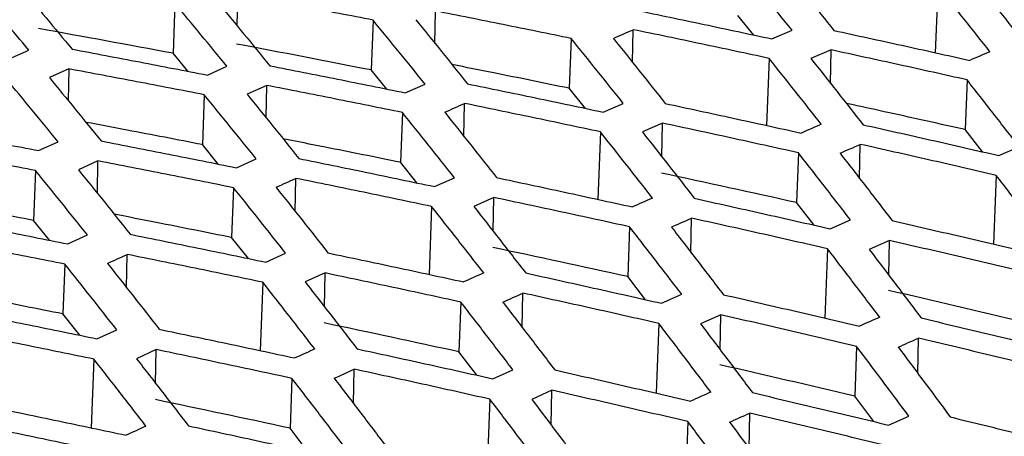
# Model space of a CAD drawing. Header units: millimetres. Extents: x -0.44 to 1.31, y -0.87 to 1.29.
# Tile 103 of 182: x 1.05327 to 1.07066, y -0.46458 to -0.45722. Entities that reach past the tile are written whole.
import ezdxf

# ---------------------------------------------------------------- set-up
doc = ezdxf.new("R2010")
doc.units = ezdxf.units.MM

msp = doc.modelspace()

# ---------------------------------------------------------------- linework, layer by layer
at = {"color": 7, "linetype": 'Continuous', "lineweight": 25}
for p, q in [((1.057115, -0.456766), (1.057104, -0.457326)), ((1.069482, -0.456626), (1.069436, -0.457804)), ((1.056009, -0.456933), (1.055976, -0.457814)), ((1.060599, -0.457639), (1.06061, -0.457067)), ((1.059508, -0.457228), (1.059475, -0.458109)), ((1.066232, -0.457492), (1.065952, -0.457144)), ((1.064093, -0.457978), (1.064104, -0.457397)), ((1.066552, -0.457559), (1.066907, -0.457406)), ((1.063006, -0.457552), (1.062972, -0.458432)), ((1.053085, -0.457911), (1.053428, -0.457758)), ((1.056239, -0.458132), (1.055976, -0.457814)), ((1.067598, -0.457754), (1.067242, -0.457908)), ((1.067587, -0.458346), (1.067598, -0.457754)), ((1.066503, -0.457904), (1.066457, -0.45909)), ((1.054136, -0.45809), (1.053792, -0.458244)), ((1.054136, -0.45809), (1.054125, -0.458651)), ((1.056582, -0.458198), (1.056929, -0.458044)), ((1.05975, -0.458446), (1.059475, -0.458109)), ((1.069998, -0.458284), (1.069965, -0.459163)), ((1.057631, -0.458381), (1.057283, -0.458536)), ((1.05762, -0.458954), (1.057631, -0.458381)), ((1.060078, -0.458512), (1.060429, -0.458357)), ((1.063258, -0.458788), (1.062972, -0.458432)), ((1.056528, -0.458547), (1.056494, -0.459427)), ((1.060026, -0.45886), (1.059992, -0.45974)), ((1.061114, -0.459284), (1.061125, -0.4587)), ((1.063573, -0.458854), (1.063927, -0.458699)), ((1.063523, -0.459202), (1.063477, -0.460396)), ((1.064619, -0.459048), (1.064265, -0.459203)), ((1.064608, -0.459642), (1.064619, -0.459048)), ((1.07027, -0.459555), (1.069965, -0.459163)), ((1.053602, -0.459532), (1.053947, -0.459376)), ((1.056774, -0.459772), (1.056494, -0.459427)), ((1.068101, -0.460026), (1.068113, -0.459423)), ((1.070561, -0.459621), (1.07092, -0.459466)), ((1.054651, -0.459715), (1.054305, -0.459871)), ((1.05464, -0.460289), (1.054651, -0.459715)), ((1.057098, -0.459836), (1.057447, -0.45968)), ((1.067019, -0.459572), (1.066985, -0.460451)), ((1.053547, -0.459885), (1.053513, -0.460766)), ((1.060283, -0.460104), (1.059992, -0.45974)), ((1.058135, -0.46061), (1.058146, -0.460024)), ((1.060593, -0.460168), (1.060946, -0.460012)), ((1.070514, -0.45997), (1.070467, -0.461188)), ((1.057045, -0.460189), (1.057011, -0.461069)), ((1.06164, -0.460361), (1.061287, -0.460518)), ((1.061629, -0.460957), (1.06164, -0.460361)), ((1.060543, -0.46052), (1.060497, -0.461722)), ((1.067296, -0.460851), (1.066985, -0.460451)), ((1.053797, -0.461118), (1.053513, -0.460766)), ((1.065122, -0.461332), (1.065134, -0.460727)), ((1.067582, -0.460915), (1.06794, -0.460759)), ((1.064039, -0.46088), (1.064005, -0.461759)), ((1.054118, -0.461181), (1.054465, -0.461023)), ((1.057307, -0.46144), (1.057011, -0.461069)), ((1.068627, -0.461121), (1.068269, -0.461278)), ((1.068615, -0.461735), (1.068627, -0.461121)), ((1.067534, -0.461268), (1.067487, -0.462494)), ((1.055155, -0.461955), (1.055166, -0.461368)), ((1.057613, -0.461503), (1.057965, -0.461345)), ((1.054064, -0.461538), (1.05403, -0.462418)), ((1.058661, -0.461695), (1.058309, -0.461854)), ((1.058649, -0.462293), (1.058661, -0.461695)), ((1.06432, -0.462167), (1.064005, -0.461759)), ((1.057561, -0.461859), (1.057515, -0.463067)), ((1.062143, -0.462658), (1.062155, -0.462051)), ((1.064602, -0.46223), (1.064959, -0.462071)), ((1.061058, -0.462209), (1.061024, -0.463088)), ((1.054329, -0.462795), (1.05403, -0.462418)), ((1.065648, -0.462434), (1.065291, -0.462593)), ((1.065636, -0.46305), (1.065648, -0.462434)), ((1.064554, -0.462586), (1.064507, -0.463819)), ((1.054633, -0.462857), (1.054982, -0.462697)), ((1.069129, -0.46347), (1.06914, -0.462846)), ((1.068048, -0.462992), (1.068015, -0.463871)), ((1.055681, -0.463049), (1.055331, -0.46321)), ((1.055669, -0.463648), (1.055681, -0.463049)), ((1.061343, -0.463503), (1.061024, -0.463088)), ((1.054579, -0.463218), (1.054533, -0.464432)), ((1.058077, -0.463557), (1.058043, -0.464437)), ((1.059163, -0.464003), (1.059175, -0.463395)), ((1.061622, -0.463564), (1.061977, -0.463404)), ((1.062668, -0.463768), (1.062313, -0.463929)), ((1.062656, -0.464386), (1.062668, -0.463768)), ((1.068351, -0.46432), (1.068015, -0.463871)), ((1.061573, -0.463925), (1.061525, -0.465165)), ((1.066149, -0.464795), (1.066161, -0.46417)), ((1.068609, -0.464382), (1.068968, -0.464222)), ((1.065068, -0.46432), (1.065034, -0.465199)), ((1.058365, -0.464858), (1.058043, -0.464437))]:
    msp.add_line(p, q, dxfattribs=at)
for points, knots in [([(1.069129, -0.443668), (1.063578, -0.445946), (1.051668, -0.450834), (1.039752, -0.456484), (1.03339, -0.459501)], [0, 0, 0, 0, 0.466029, 1, 1, 1, 1]), ([(1.069109, -0.44455), (1.062786, -0.447153), (1.050874, -0.452056), (1.038959, -0.457721), (1.03337, -0.460378)], [0, 0, 0, 0, 0.5308812, 1, 1, 1, 1]), ([(1.036519, -0.463578), (1.042145, -0.460928), (1.052975, -0.455824), (1.063802, -0.451337), (1.069004, -0.44918)], [0, 0, 0, 0, 0.519453, 1, 1, 1, 1]), ([(1.066907, -0.457406), (1.066753, -0.457215), (1.066446, -0.456832), (1.066139, -0.456453), (1.065985, -0.456264)], [0, 0, 0, 0, 0.4994869, 1, 1, 1, 1]), ([(1.066729, -0.456265), (1.066882, -0.456455), (1.067188, -0.456835), (1.067494, -0.457219), (1.067647, -0.457411)], [0, 0, 0, 0, 0.500519, 1, 1, 1, 1]), ([(1.053428, -0.457758), (1.053288, -0.45759), (1.053007, -0.457254), (1.052726, -0.456921), (1.052585, -0.456755)], [0, 0, 0, 0, 0.499746, 1, 1, 1, 1]), ([(1.053279, -0.456644), (1.053431, -0.456826), (1.053736, -0.457189), (1.05404, -0.457557), (1.054192, -0.45774)], [0, 0, 0, 0, 0.500272, 1, 1, 1, 1]), ([(1.059508, -0.457228), (1.05911, -0.45715), (1.058312, -0.456994), (1.057514, -0.456842), (1.057115, -0.456766)], [0, 0, 0, 0, 0.499577, 1, 1, 1, 1]), ([(1.070403, -0.457786), (1.07025, -0.457592), (1.069943, -0.457203), (1.069635, -0.456818), (1.069482, -0.456626)], [0, 0, 0, 0, 0.499504, 1, 1, 1, 1]), ([(1.07022, -0.456633), (1.070373, -0.456826), (1.07068, -0.457211), (1.070986, -0.457601), (1.071139, -0.457796)], [0, 0, 0, 0, 0.500497, 1, 1, 1, 1]), ([(1.056929, -0.458044), (1.056776, -0.457858), (1.056469, -0.457485), (1.056163, -0.457117), (1.056009, -0.456933)], [0, 0, 0, 0, 0.499583, 1, 1, 1, 1]), ([(1.05677, -0.456918), (1.056922, -0.457103), (1.057227, -0.457472), (1.057532, -0.457846), (1.057685, -0.458033)], [0, 0, 0, 0, 0.500446, 1, 1, 1, 1]), ([(1.063006, -0.457552), (1.062607, -0.45747), (1.061808, -0.457306), (1.06101, -0.457147), (1.06061, -0.457067)], [0, 0, 0, 0, 0.499535, 1, 1, 1, 1]), ([(1.064155, -0.457053), (1.064555, -0.457136), (1.065354, -0.457303), (1.066153, -0.457474), (1.066552, -0.457559)], [0, 0, 0, 0, 0.500467, 1, 1, 1, 1]), ([(1.060429, -0.458357), (1.060275, -0.458168), (1.059969, -0.45779), (1.059662, -0.457416), (1.059508, -0.457228)], [0, 0, 0, 0, 0.499512, 1, 1, 1, 1]), ([(1.060261, -0.45722), (1.060413, -0.457408), (1.060719, -0.457783), (1.061024, -0.458163), (1.061177, -0.458353)], [0, 0, 0, 0, 0.500497, 1, 1, 1, 1]), ([(1.066503, -0.457904), (1.066103, -0.457818), (1.065304, -0.457647), (1.064504, -0.45748), (1.064104, -0.457397)], [0, 0, 0, 0, 0.499528, 1, 1, 1, 1]), ([(1.067647, -0.457411), (1.068047, -0.457498), (1.068847, -0.457671), (1.069647, -0.45785), (1.070046, -0.457939)], [0, 0, 0, 0, 0.500449, 1, 1, 1, 1]), ([(1.06087, -0.488072), (1.061959, -0.487918), (1.064157, -0.487608), (1.067484, -0.487149), (1.070869, -0.48669), (1.074265, -0.48624), (1.076812, -0.485908), (1.078351, -0.485712), (1.078909, -0.48564), (1.079729, -0.485511), (1.080926, -0.485254), (1.082149, -0.484856), (1.082895, -0.484543), (1.08323, -0.484384), (1.083443, -0.484282), (1.083799, -0.484113), (1.084317, -0.483866), (1.084955, -0.483563), (1.085594, -0.483261), (1.087724, -0.482254), (1.094752, -0.478971), (1.102932, -0.475303), (1.110768, -0.471928), (1.114856, -0.470199), (1.118943, -0.4685), (1.12303, -0.466832), (1.127115, -0.465195), (1.131199, -0.46359), (1.135282, -0.462015), (1.139363, -0.460473), (1.143442, -0.45896), (1.14616, -0.457977), (1.147519, -0.457486)], [0, 0, 0, 0, 0.030446, 0.061437, 0.092974, 0.125056, 0.156321, 0.164137, 0.168038, 0.171917, 0.187328, 0.202868, 0.210653, 0.213204, 0.215118, 0.218468, 0.226284, 0.2341, 0.241916, 0.249732, 0.312266, 0.499829, 0.549846, 0.599863, 0.64988, 0.699897, 0.749914, 0.799931, 0.849949, 0.899966, 0.949983, 1, 1, 1, 1]), ([(1.063927, -0.458699), (1.063774, -0.458507), (1.063467, -0.458122), (1.06316, -0.457742), (1.063006, -0.457552)], [0, 0, 0, 0, 0.499494, 1, 1, 1, 1]), ([(1.063752, -0.45755), (1.063905, -0.457741), (1.06421, -0.458122), (1.064516, -0.458508), (1.064669, -0.4587)], [0, 0, 0, 0, 0.500512, 1, 1, 1, 1]), ([(1.054192, -0.45774), (1.054591, -0.457816), (1.055387, -0.457966), (1.056184, -0.458121), (1.056582, -0.458198)], [0, 0, 0, 0, 0.500407, 1, 1, 1, 1]), ([(1.069998, -0.458284), (1.069599, -0.458194), (1.068798, -0.458016), (1.067998, -0.457842), (1.067598, -0.457754)], [0, 0, 0, 0, 0.499551, 1, 1, 1, 1]), ([(1.067424, -0.459069), (1.067271, -0.458873), (1.066964, -0.458483), (1.066656, -0.458097), (1.066503, -0.457904)], [0, 0, 0, 0, 0.499509, 1, 1, 1, 1]), ([(1.067242, -0.457908), (1.067396, -0.458102), (1.067702, -0.458489), (1.068008, -0.45888), (1.068161, -0.459076)], [0, 0, 0, 0, 0.500493, 1, 1, 1, 1]), ([(1.056528, -0.458547), (1.05613, -0.458469), (1.055332, -0.458315), (1.054535, -0.458165), (1.054136, -0.45809)], [0, 0, 0, 0, 0.499564, 1, 1, 1, 1]), ([(1.057685, -0.458033), (1.058084, -0.458112), (1.058881, -0.458269), (1.059679, -0.458431), (1.060078, -0.458512)], [0, 0, 0, 0, 0.500466, 1, 1, 1, 1]), ([(1.062972, -0.458432), (1.062528, -0.458341), (1.061838, -0.458199), (1.061148, -0.458062), (1.060902, -0.458013)], [0, 0, 0, 0, 0.643471, 1, 1, 1, 1]), ([(1.053947, -0.459376), (1.053794, -0.45919), (1.053488, -0.458816), (1.053182, -0.458446), (1.053029, -0.458261)], [0, 0, 0, 0, 0.499601, 1, 1, 1, 1]), ([(1.053792, -0.458244), (1.053944, -0.458429), (1.054249, -0.4588), (1.054554, -0.459175), (1.054706, -0.459362)], [0, 0, 0, 0, 0.500429, 1, 1, 1, 1]), ([(1.07092, -0.459466), (1.070766, -0.459268), (1.070459, -0.458872), (1.070152, -0.45848), (1.069998, -0.458284)], [0, 0, 0, 0, 0.499553, 1, 1, 1, 1]), ([(1.060026, -0.45886), (1.059627, -0.458779), (1.058829, -0.458617), (1.05803, -0.45846), (1.057631, -0.458381)], [0, 0, 0, 0, 0.499525, 1, 1, 1, 1]), ([(1.061177, -0.458353), (1.061576, -0.458435), (1.062375, -0.4586), (1.063174, -0.458769), (1.063573, -0.458854)], [0, 0, 0, 0, 0.500473, 1, 1, 1, 1]), ([(1.057447, -0.45968), (1.057294, -0.45949), (1.056988, -0.45911), (1.056681, -0.458735), (1.056528, -0.458547)], [0, 0, 0, 0, 0.499527, 1, 1, 1, 1]), ([(1.057283, -0.458536), (1.057435, -0.458724), (1.057741, -0.459101), (1.058046, -0.459482), (1.058198, -0.459672)], [0, 0, 0, 0, 0.500483, 1, 1, 1, 1]), ([(1.060946, -0.460012), (1.060793, -0.459819), (1.060486, -0.459433), (1.06018, -0.459051), (1.060026, -0.45886)], [0, 0, 0, 0, 0.499507, 1, 1, 1, 1]), ([(1.060774, -0.458855), (1.060927, -0.459047), (1.061232, -0.45943), (1.061538, -0.459817), (1.061691, -0.46001)], [0, 0, 0, 0, 0.5004999, 1, 1, 1, 1]), ([(1.063523, -0.459202), (1.063124, -0.459117), (1.062325, -0.458948), (1.061525, -0.458783), (1.061125, -0.4587)], [0, 0, 0, 0, 0.499521, 1, 1, 1, 1]), ([(1.064669, -0.4587), (1.065069, -0.458786), (1.065868, -0.458959), (1.066668, -0.459135), (1.067067, -0.459223)], [0, 0, 0, 0, 0.500452, 1, 1, 1, 1]), ([(1.069965, -0.459163), (1.06952, -0.459063), (1.06882, -0.458907), (1.06812, -0.458755), (1.067865, -0.458699)], [0, 0, 0, 0, 0.635641, 1, 1, 1, 1]), ([(1.056494, -0.459427), (1.056051, -0.459341), (1.055365, -0.459209), (1.05468, -0.45908), (1.054438, -0.459034)], [0, 0, 0, 0, 0.646849, 1, 1, 1, 1]), ([(1.051214, -0.45908), (1.051612, -0.459154), (1.052408, -0.459303), (1.053204, -0.459456), (1.053602, -0.459532)], [0, 0, 0, 0, 0.500426, 1, 1, 1, 1]), ([(1.064444, -0.460371), (1.06429, -0.460175), (1.063984, -0.459783), (1.063677, -0.459396), (1.063523, -0.459202)], [0, 0, 0, 0, 0.499519, 1, 1, 1, 1]), ([(1.064265, -0.459203), (1.064418, -0.459398), (1.064724, -0.459786), (1.06503, -0.460179), (1.065182, -0.460376)], [0, 0, 0, 0, 0.500484, 1, 1, 1, 1]), ([(1.067019, -0.459572), (1.066619, -0.459483), (1.065819, -0.459306), (1.06502, -0.459134), (1.064619, -0.459048)], [0, 0, 0, 0, 0.499547, 1, 1, 1, 1]), ([(1.068161, -0.459076), (1.068561, -0.459166), (1.069361, -0.459345), (1.070161, -0.459529), (1.070561, -0.459621)], [0, 0, 0, 0, 0.500403, 1, 1, 1, 1]), ([(1.054706, -0.459362), (1.055105, -0.45944), (1.055902, -0.459596), (1.0567, -0.459756), (1.057098, -0.459836)], [0, 0, 0, 0, 0.500481, 1, 1, 1, 1]), ([(1.059992, -0.45974), (1.059548, -0.45965), (1.058857, -0.45951), (1.058166, -0.459374), (1.057918, -0.459325)], [0, 0, 0, 0, 0.642223, 1, 1, 1, 1]), ([(1.053547, -0.459885), (1.053149, -0.459809), (1.052352, -0.459656), (1.051555, -0.459508), (1.051156, -0.459433)], [0, 0, 0, 0, 0.499544, 1, 1, 1, 1]), ([(1.070514, -0.45997), (1.070114, -0.459877), (1.069314, -0.459693), (1.068513, -0.459513), (1.068113, -0.459423)], [0, 0, 0, 0, 0.499603, 1, 1, 1, 1]), ([(1.057045, -0.460189), (1.056647, -0.460109), (1.055849, -0.459948), (1.055051, -0.459793), (1.054651, -0.459715)], [0, 0, 0, 0, 0.499509, 1, 1, 1, 1]), ([(1.058198, -0.459672), (1.058598, -0.459754), (1.059396, -0.459917), (1.060194, -0.460085), (1.060593, -0.460168)], [0, 0, 0, 0, 0.500485, 1, 1, 1, 1]), ([(1.06794, -0.460759), (1.067787, -0.46056), (1.06748, -0.460162), (1.067173, -0.459769), (1.067019, -0.459572)], [0, 0, 0, 0, 0.49956, 1, 1, 1, 1]), ([(1.067755, -0.459579), (1.067909, -0.459776), (1.068215, -0.46017), (1.068521, -0.460569), (1.068674, -0.460769)], [0, 0, 0, 0, 0.500435, 1, 1, 1, 1]), ([(1.054465, -0.461023), (1.054312, -0.460832), (1.054006, -0.460451), (1.0537, -0.460074), (1.053547, -0.459885)], [0, 0, 0, 0, 0.499547, 1, 1, 1, 1]), ([(1.054305, -0.459871), (1.054458, -0.46006), (1.054763, -0.460438), (1.055068, -0.460821), (1.05522, -0.461012)], [0, 0, 0, 0, 0.500464, 1, 1, 1, 1]), ([(1.060543, -0.46052), (1.060144, -0.460436), (1.059345, -0.460269), (1.058546, -0.460105), (1.058146, -0.460024)], [0, 0, 0, 0, 0.499508, 1, 1, 1, 1]), ([(1.061691, -0.46001), (1.06209, -0.460095), (1.06289, -0.460266), (1.063689, -0.460441), (1.064088, -0.460528)], [0, 0, 0, 0, 0.500461, 1, 1, 1, 1]), ([(1.071435, -0.461174), (1.071281, -0.460972), (1.070975, -0.460568), (1.070668, -0.460169), (1.070514, -0.45997)], [0, 0, 0, 0, 0.499636, 1, 1, 1, 1]), ([(1.057965, -0.461345), (1.057811, -0.461151), (1.057505, -0.460763), (1.057199, -0.46038), (1.057045, -0.460189)], [0, 0, 0, 0, 0.499524, 1, 1, 1, 1]), ([(1.057796, -0.460181), (1.057949, -0.460373), (1.058254, -0.460757), (1.05856, -0.461146), (1.058712, -0.46134)], [0, 0, 0, 0, 0.500483, 1, 1, 1, 1]), ([(1.053513, -0.460766), (1.05307, -0.460681), (1.052384, -0.46055), (1.051698, -0.460422), (1.051455, -0.460377)], [0, 0, 0, 0, 0.645926, 1, 1, 1, 1]), ([(1.064039, -0.46088), (1.06364, -0.460792), (1.06284, -0.460617), (1.06204, -0.460447), (1.06164, -0.460361)], [0, 0, 0, 0, 0.4995374, 1, 1, 1, 1]), ([(1.065182, -0.460376), (1.065583, -0.460465), (1.066382, -0.460642), (1.067182, -0.460824), (1.067582, -0.460915)], [0, 0, 0, 0, 0.500409, 1, 1, 1, 1]), ([(1.061463, -0.461694), (1.061309, -0.461497), (1.061003, -0.461104), (1.060696, -0.460715), (1.060543, -0.46052)], [0, 0, 0, 0, 0.499534, 1, 1, 1, 1]), ([(1.061287, -0.460518), (1.06144, -0.460714), (1.061745, -0.461104), (1.062051, -0.461498), (1.062204, -0.461695)], [0, 0, 0, 0, 0.500469, 1, 1, 1, 1]), ([(1.051728, -0.460712), (1.052126, -0.460789), (1.052923, -0.460943), (1.05372, -0.461102), (1.054118, -0.461181)], [0, 0, 0, 0, 0.5005018, 1, 1, 1, 1]), ([(1.057011, -0.461069), (1.056568, -0.46098), (1.055876, -0.460841), (1.055184, -0.460706), (1.054936, -0.460657)], [0, 0, 0, 0, 0.641233, 1, 1, 1, 1]), ([(1.067534, -0.461268), (1.067135, -0.461176), (1.066334, -0.460994), (1.065534, -0.460816), (1.065134, -0.460727)], [0, 0, 0, 0, 0.4995963, 1, 1, 1, 1]), ([(1.068674, -0.460769), (1.069075, -0.460861), (1.069875, -0.461046), (1.070675, -0.461235), (1.071075, -0.46133)], [0, 0, 0, 0, 0.500326, 1, 1, 1, 1]), ([(1.064959, -0.462071), (1.064806, -0.461872), (1.064499, -0.461472), (1.064193, -0.461078), (1.064039, -0.46088)], [0, 0, 0, 0, 0.499572, 1, 1, 1, 1]), ([(1.064778, -0.460884), (1.064931, -0.461082), (1.065237, -0.461478), (1.065543, -0.461879), (1.065696, -0.462079)], [0, 0, 0, 0, 0.500423, 1, 1, 1, 1]), ([(1.054064, -0.461538), (1.053665, -0.461458), (1.052868, -0.4613), (1.052071, -0.461146), (1.051672, -0.461069)], [0, 0, 0, 0, 0.499488, 1, 1, 1, 1]), ([(1.05522, -0.461012), (1.055619, -0.461093), (1.056417, -0.461254), (1.057215, -0.46142), (1.057613, -0.461503)], [0, 0, 0, 0, 0.500503, 1, 1, 1, 1]), ([(1.071029, -0.461684), (1.070628, -0.461589), (1.069828, -0.461399), (1.069027, -0.461213), (1.068627, -0.461121)], [0, 0, 0, 0, 0.499683, 1, 1, 1, 1]), ([(1.068455, -0.462477), (1.068301, -0.462274), (1.067995, -0.461869), (1.067688, -0.461468), (1.067534, -0.461268)], [0, 0, 0, 0, 0.499645, 1, 1, 1, 1]), ([(1.068269, -0.461278), (1.068422, -0.461479), (1.068728, -0.46188), (1.069034, -0.462286), (1.069187, -0.462489)], [0, 0, 0, 0, 0.500346, 1, 1, 1, 1]), ([(1.057561, -0.461859), (1.057163, -0.461776), (1.056364, -0.46161), (1.055566, -0.461449), (1.055166, -0.461368)], [0, 0, 0, 0, 0.49949, 1, 1, 1, 1]), ([(1.058712, -0.46134), (1.059112, -0.461424), (1.05991, -0.461593), (1.060709, -0.461766), (1.061108, -0.461853)], [0, 0, 0, 0, 0.500476, 1, 1, 1, 1]), ([(1.054982, -0.462697), (1.054829, -0.462503), (1.054523, -0.462114), (1.054217, -0.46173), (1.054064, -0.461538)], [0, 0, 0, 0, 0.499545, 1, 1, 1, 1]), ([(1.054818, -0.461526), (1.054971, -0.461719), (1.055276, -0.462105), (1.055581, -0.462495), (1.055734, -0.46269)], [0, 0, 0, 0, 0.500462, 1, 1, 1, 1]), ([(1.061058, -0.462209), (1.060659, -0.462122), (1.05986, -0.461948), (1.059061, -0.46178), (1.058661, -0.461695)], [0, 0, 0, 0, 0.499522, 1, 1, 1, 1]), ([(1.062204, -0.461695), (1.062604, -0.461783), (1.063403, -0.461959), (1.064203, -0.46214), (1.064602, -0.46223)], [0, 0, 0, 0, 0.500421, 1, 1, 1, 1]), ([(1.05848, -0.463037), (1.058327, -0.46284), (1.058021, -0.462445), (1.057715, -0.462054), (1.057561, -0.461859)], [0, 0, 0, 0, 0.499553, 1, 1, 1, 1]), ([(1.058309, -0.461854), (1.058462, -0.46205), (1.058767, -0.462441), (1.059073, -0.462837), (1.059226, -0.463035)], [0, 0, 0, 0, 0.500451, 1, 1, 1, 1]), ([(1.05403, -0.462418), (1.053586, -0.46233), (1.052894, -0.462192), (1.052202, -0.462059), (1.051953, -0.462011)], [0, 0, 0, 0, 0.640498, 1, 1, 1, 1]), ([(1.064554, -0.462586), (1.064154, -0.462496), (1.063355, -0.462315), (1.062555, -0.462139), (1.062155, -0.462051)], [0, 0, 0, 0, 0.499584, 1, 1, 1, 1]), ([(1.065696, -0.462079), (1.066096, -0.46217), (1.066896, -0.462353), (1.067696, -0.462541), (1.068096, -0.462635)], [0, 0, 0, 0, 0.500335, 1, 1, 1, 1]), ([(1.061977, -0.463404), (1.061824, -0.463204), (1.061518, -0.462803), (1.061212, -0.462407), (1.061058, -0.462209)], [0, 0, 0, 0, 0.499589, 1, 1, 1, 1]), ([(1.0618, -0.46221), (1.061953, -0.462408), (1.062259, -0.462806), (1.062565, -0.463208), (1.062718, -0.463408)], [0, 0, 0, 0, 0.500407, 1, 1, 1, 1]), ([(1.052241, -0.462372), (1.05264, -0.462452), (1.053437, -0.462611), (1.054234, -0.462775), (1.054633, -0.462857)], [0, 0, 0, 0, 0.5005237, 1, 1, 1, 1]), ([(1.068048, -0.462992), (1.067649, -0.462898), (1.066848, -0.46271), (1.066048, -0.462526), (1.065648, -0.462434)], [0, 0, 0, 0, 0.499674, 1, 1, 1, 1]), ([(1.069187, -0.462489), (1.069588, -0.462585), (1.070388, -0.462775), (1.071189, -0.46297), (1.071589, -0.463067)], [0, 0, 0, 0, 0.500223, 1, 1, 1, 1]), ([(1.065473, -0.463799), (1.06532, -0.463596), (1.065014, -0.463189), (1.064707, -0.462787), (1.064554, -0.462586)], [0, 0, 0, 0, 0.499659, 1, 1, 1, 1]), ([(1.065291, -0.462593), (1.065444, -0.462795), (1.06575, -0.463198), (1.066056, -0.463606), (1.066209, -0.463809)], [0, 0, 0, 0, 0.500333, 1, 1, 1, 1]), ([(1.054579, -0.463218), (1.054181, -0.463136), (1.053383, -0.462972), (1.052586, -0.462812), (1.052186, -0.462732)], [0, 0, 0, 0, 0.49947, 1, 1, 1, 1]), ([(1.055734, -0.46269), (1.056133, -0.462773), (1.056931, -0.46294), (1.057729, -0.463111), (1.058128, -0.463197)], [0, 0, 0, 0, 0.500496, 1, 1, 1, 1]), ([(1.071542, -0.463426), (1.071142, -0.463328), (1.070341, -0.463132), (1.069541, -0.462942), (1.06914, -0.462846)], [0, 0, 0, 0, 0.499792, 1, 1, 1, 1]), ([(1.059226, -0.463035), (1.059625, -0.463122), (1.060424, -0.463296), (1.061223, -0.463475), (1.061622, -0.463564)], [0, 0, 0, 0, 0.500438, 1, 1, 1, 1]), ([(1.068968, -0.464222), (1.068815, -0.464016), (1.068508, -0.463604), (1.068202, -0.463196), (1.068048, -0.462992)], [0, 0, 0, 0, 0.4997582, 1, 1, 1, 1]), ([(1.068782, -0.463004), (1.068935, -0.463209), (1.069241, -0.463618), (1.069548, -0.464031), (1.069701, -0.464238)], [0, 0, 0, 0, 0.500227, 1, 1, 1, 1]), ([(1.055331, -0.46321), (1.055484, -0.463406), (1.055789, -0.463799), (1.056094, -0.464196), (1.056247, -0.464395)], [0, 0, 0, 0, 0.500431, 1, 1, 1, 1]), ([(1.058077, -0.463557), (1.057678, -0.463472), (1.056879, -0.4633), (1.056081, -0.463133), (1.055681, -0.463049)], [0, 0, 0, 0, 0.499501, 1, 1, 1, 1]), ([(1.055497, -0.4644), (1.055345, -0.464202), (1.055039, -0.463806), (1.054733, -0.463414), (1.054579, -0.463218)], [0, 0, 0, 0, 0.499572, 1, 1, 1, 1]), ([(1.058995, -0.464757), (1.058842, -0.464556), (1.058536, -0.464154), (1.05823, -0.463756), (1.058077, -0.463557)], [0, 0, 0, 0, 0.499609, 1, 1, 1, 1]), ([(1.058822, -0.463555), (1.058975, -0.463755), (1.059281, -0.464153), (1.059586, -0.464557), (1.059739, -0.464758)], [0, 0, 0, 0, 0.5003869, 1, 1, 1, 1]), ([(1.061573, -0.463925), (1.061173, -0.463835), (1.060374, -0.463656), (1.059575, -0.463482), (1.059175, -0.463395)], [0, 0, 0, 0, 0.499566, 1, 1, 1, 1]), ([(1.062718, -0.463408), (1.063118, -0.463499), (1.063917, -0.46368), (1.064717, -0.463866), (1.065116, -0.463959)], [0, 0, 0, 0, 0.50035, 1, 1, 1, 1]), ([(1.065068, -0.46432), (1.064668, -0.464227), (1.063868, -0.464041), (1.063068, -0.463859), (1.062668, -0.463768)], [0, 0, 0, 0, 0.499658, 1, 1, 1, 1]), ([(1.066209, -0.463809), (1.066609, -0.463904), (1.067409, -0.464092), (1.068209, -0.464285), (1.068609, -0.464382)], [0, 0, 0, 0, 0.500235, 1, 1, 1, 1]), ([(1.052755, -0.464059), (1.053154, -0.464142), (1.053951, -0.464307), (1.054749, -0.464476), (1.055147, -0.464561)], [0, 0, 0, 0, 0.5005143, 1, 1, 1, 1]), ([(1.062491, -0.465142), (1.062338, -0.464938), (1.062032, -0.46453), (1.061726, -0.464127), (1.061573, -0.463925)], [0, 0, 0, 0, 0.499678, 1, 1, 1, 1]), ([(1.062313, -0.463929), (1.062466, -0.464131), (1.062772, -0.464536), (1.063078, -0.464945), (1.063231, -0.465149)], [0, 0, 0, 0, 0.500314, 1, 1, 1, 1]), ([(1.068562, -0.464744), (1.068162, -0.464647), (1.067362, -0.464453), (1.066561, -0.464264), (1.066161, -0.46417)], [0, 0, 0, 0, 0.499779, 1, 1, 1, 1]), ([(1.069701, -0.464238), (1.070101, -0.464336), (1.070901, -0.464531), (1.071701, -0.464732), (1.072101, -0.464832)], [0, 0, 0, 0, 0.500091, 1, 1, 1, 1]), ([(1.055094, -0.464926), (1.054696, -0.464842), (1.053898, -0.464672), (1.0531, -0.464507), (1.052701, -0.464424)], [0, 0, 0, 0, 0.499484, 1, 1, 1, 1]), ([(1.056247, -0.464395), (1.056646, -0.464481), (1.057445, -0.464653), (1.058243, -0.46483), (1.058642, -0.464919)], [0, 0, 0, 0, 0.500458, 1, 1, 1, 1]), ([(1.065986, -0.465555), (1.065833, -0.465348), (1.065527, -0.464934), (1.065221, -0.464525), (1.065068, -0.46432)], [0, 0, 0, 0, 0.499774, 1, 1, 1, 1]), ([(1.065804, -0.46433), (1.065957, -0.464535), (1.066263, -0.464945), (1.066569, -0.46536), (1.066722, -0.465568)], [0, 0, 0, 0, 0.500212, 1, 1, 1, 1])]:
    msp.add_open_spline(points, degree=3, knots=knots, dxfattribs=at)
for points in [[(1.055976, -0.457814), (1.055185, -0.457666), (1.054394, -0.45752), (1.053603, -0.457378)], [(1.063752, -0.45755), (1.063869, -0.457499), (1.063987, -0.457448), (1.064104, -0.457397)], [(1.059475, -0.458109), (1.058682, -0.457953), (1.05789, -0.4578), (1.057098, -0.45765)], [(1.070403, -0.457786), (1.070284, -0.457837), (1.070165, -0.457888), (1.070046, -0.457939)], [(1.060774, -0.458855), (1.060891, -0.458804), (1.061008, -0.458752), (1.061125, -0.4587)], [(1.067424, -0.459069), (1.067305, -0.45912), (1.067186, -0.459172), (1.067067, -0.459224)], [(1.067755, -0.459579), (1.067875, -0.459527), (1.067994, -0.459475), (1.068113, -0.459424)], [(1.057796, -0.460181), (1.057913, -0.460129), (1.058029, -0.460076), (1.058146, -0.460024)], [(1.066985, -0.460451), (1.066191, -0.460275), (1.065397, -0.460101), (1.064602, -0.459931)], [(1.064444, -0.460372), (1.064325, -0.460424), (1.064207, -0.460476), (1.064088, -0.460528)], [(1.064778, -0.460884), (1.064896, -0.460832), (1.065015, -0.460779), (1.065134, -0.460727)], [(1.064005, -0.461759), (1.063211, -0.461585), (1.062417, -0.461413), (1.061623, -0.461244)], [(1.054818, -0.461526), (1.054934, -0.461474), (1.05505, -0.461421), (1.055166, -0.461368)], [(1.061463, -0.461694), (1.061344, -0.461747), (1.061226, -0.4618), (1.061108, -0.461853)], [(1.0618, -0.46221), (1.061918, -0.462157), (1.062036, -0.462104), (1.062155, -0.462051)], [(1.070995, -0.462562), (1.0702, -0.462373), (1.069405, -0.462187), (1.06861, -0.462003)], [(1.068455, -0.462477), (1.068335, -0.46253), (1.068215, -0.462582), (1.068096, -0.462635)], [(1.061024, -0.463088), (1.060231, -0.462915), (1.059437, -0.462745), (1.058644, -0.462578)], [(1.068782, -0.463005), (1.068901, -0.462952), (1.069021, -0.462899), (1.06914, -0.462846)], [(1.05848, -0.463037), (1.058363, -0.46309), (1.058245, -0.463144), (1.058128, -0.463197)], [(1.068015, -0.463871), (1.06722, -0.463683), (1.066425, -0.463499), (1.065631, -0.463317)], [(1.058822, -0.463555), (1.05894, -0.463502), (1.059057, -0.463448), (1.059175, -0.463395)], [(1.065473, -0.4638), (1.065354, -0.463853), (1.065235, -0.463906), (1.065116, -0.46396)], [(1.058043, -0.464437), (1.05725, -0.464266), (1.056457, -0.464098), (1.055664, -0.463933)], [(1.065804, -0.46433), (1.065923, -0.464277), (1.066042, -0.464224), (1.066161, -0.46417)], [(1.055497, -0.4644), (1.055381, -0.464454), (1.055264, -0.464508), (1.055147, -0.464561)]]:
    msp.add_open_spline(points, degree=3, dxfattribs=at)

doc.saveas('drawing.dxf')
